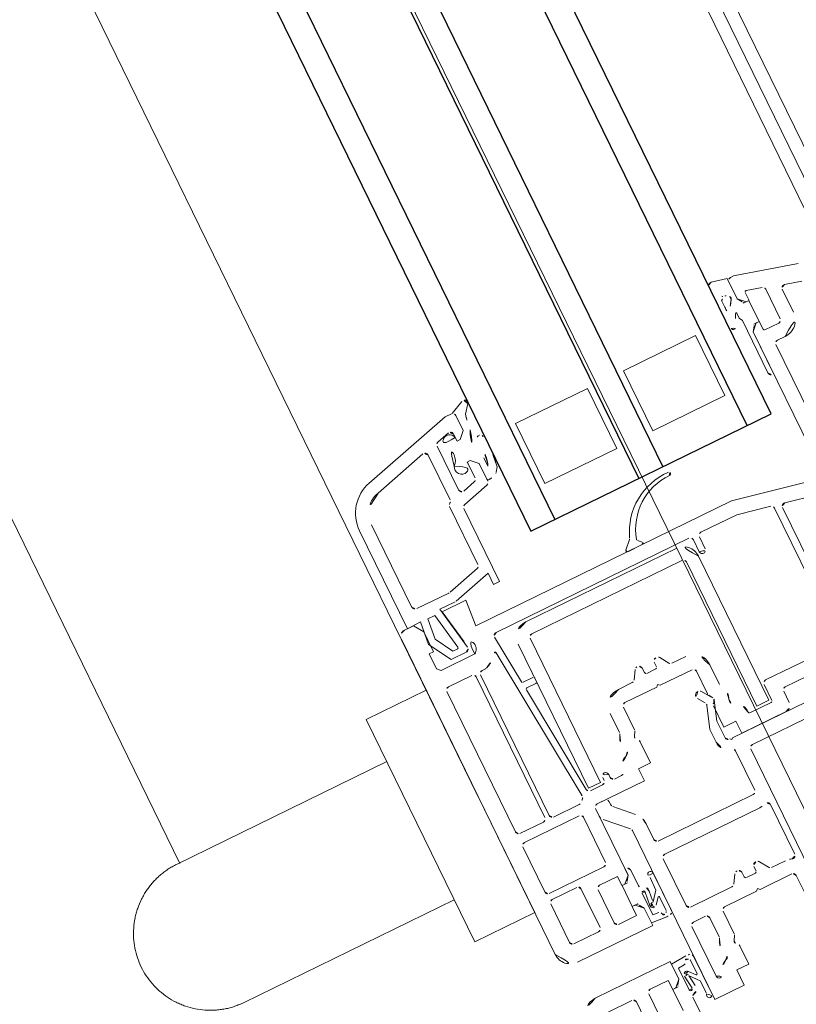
# Model space of a CAD drawing. Extents: x 6414462 to 20492237, y 5756825 to 17376351.
# Tile 94 of 127: x 6497763.075 to 6497763.191, y 5809740.423 to 5809740.57. Entities that reach past the tile are written whole.
import ezdxf

# ---------------------------------------------------------------- set-up
doc = ezdxf.new("R2010")
doc.units = 0
doc.linetypes.add('Linia siatki', pattern=[2.2224999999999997, 1.27, -0.3174999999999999, 0.3174999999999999, -0.3174999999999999])
for name, color, linetype, lineweight in [('A-DETL-GENF', 7, 'Continuous', 5), ('A-GENM', 7, 'Continuous', 5), ('A-GLAZ', 7, 'Continuous', 5), ('S-GRID', 7, 'Continuous', 5)]:
    doc.layers.add(name, color=color, linetype=linetype, lineweight=lineweight)

# ---------------------------------------------------------------- blocks, each defined once
blk = doc.blocks.new('Windows_S9000-Double-Vent-Window-with-Sashbars - O3 Windows_S9000-Double-Vent-Window-with-Sashbars 2-9225298-__-00_00 Przyziemie PB')
at = {"layer": 'A-DETL-GENF'}
for p, q in [((-2.079996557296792, 7.330000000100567), (-2.079996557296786, 11.70943169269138)), ((-8.244988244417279, 11.10529142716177), (-8.499999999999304, 10.15357459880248)), ((-7.98418827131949, 11.03541028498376), (-8.051837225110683, 10.7829409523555)), ((-8.003540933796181, 10.72000000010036), (-7.619911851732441, 10.72000000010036)), ((-8.221995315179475, 10.22517638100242), (-8.158286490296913, 10.46294095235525)), ((-8.109990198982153, 10.50000000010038), (-7.61991185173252, 10.50000000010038)), ((-7.569911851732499, 10.45000000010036), (-7.569911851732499, 10.22000000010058)), ((-7.349911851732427, 10.45000000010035), (-7.349911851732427, 10.32000000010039)), ((-8.069911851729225, 10.20000000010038), (-8.20267679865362, 10.20000000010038)), ((-8.069911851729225, 10.15000000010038), (-8.069911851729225, 10.20000000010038)), ((-8.069685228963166, 10.10982472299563), (-8.069685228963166, 10.1986844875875)), ((-8.069685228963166, 10.1986844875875), (-7.719685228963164, 10.1986844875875)), ((-7.589911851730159, 10.20000000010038), (-7.719911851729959, 10.20000000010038)), ((-7.71991185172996, 10.20000000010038), (-7.71991185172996, 10.14994583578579)), ((-7.719685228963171, 10.1986844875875), (-7.719685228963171, 10.10982472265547)), ((-7.299911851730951, 10.27000000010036), (-5.254675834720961, 10.27000000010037)), ((-8.56454105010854, 9.810934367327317), (-8.510971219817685, 10.05000020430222)), ((-8.510971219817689, 10.05000020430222), (-8.169911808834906, 10.05000020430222)), ((-8.499999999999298, 10.15357459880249), (-8.499999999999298, 10.10000000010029)), ((-8.449999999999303, 10.05000000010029), (-8.169911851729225, 10.05000000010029)), ((-8.169911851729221, 10.05000000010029), (-8.069911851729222, 10.15000000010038)), ((-8.169911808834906, 10.05000020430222), (-8.098122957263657, 10.10067468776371)), ((-7.71991185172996, 10.14994583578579), (-7.619966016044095, 10.05000000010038)), ((-7.619212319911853, 10.0498262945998), (-7.691247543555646, 10.10067468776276)), ((-7.619966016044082, 10.05000000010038), (-5.254163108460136, 10.05000000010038)), ((-6.914690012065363, 10.0498262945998), (-7.619212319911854, 10.0498262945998)), ((-7.894685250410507, 9.949973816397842), (-7.979431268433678, 9.949973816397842)), ((-7.842705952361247, 9.979984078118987), (-7.894685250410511, 9.94997381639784)), ((-6.974690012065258, 9.979984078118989), (-7.842705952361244, 9.979984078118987)), ((-5.205255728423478, 9.989604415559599), (-5.489999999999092, 8.649987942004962)), ((-8.140994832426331, 9.750001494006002), (-8.515750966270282, 9.750001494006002)), ((-8.248016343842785, 9.83000149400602), (-8.140994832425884, 9.83000149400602)), ((-5.116208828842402, 9.350395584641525), (-5.012056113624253, 9.84039558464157)), ((-3.853879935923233, 9.290000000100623), (-5.067301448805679, 9.29000000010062)), ((-7.949999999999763, 8.050000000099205), (-7.949999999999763, 9.250000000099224)), ((-7.949999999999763, 9.250000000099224), (-6.949999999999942, 9.250000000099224)), ((-6.94999999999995, 9.250000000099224), (-6.94999999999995, 8.050000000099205)), ((-5.160845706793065, 9.14039558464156), (-5.270033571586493, 8.626707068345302)), ((-2.910033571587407, 9.180000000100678), (-5.111938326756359, 9.180000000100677)), ((-2.640033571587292, 8.150000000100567), (-2.640033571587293, 9.208312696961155)), ((-2.860033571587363, 7.930000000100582), (-2.860033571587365, 9.130000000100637)), ((-5.489999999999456, 8.649987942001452), (-5.489999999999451, 4.389129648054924)), ((-5.270033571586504, 8.6267070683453), (-5.270033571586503, 8.030000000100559)), ((-2.299999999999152, 7.105000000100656), (-2.29999999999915, 8.670000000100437)), ((-6.94999999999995, 8.050000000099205), (-7.949999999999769, 8.050000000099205)), ((-5.220033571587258, 7.980000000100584), (-5.020033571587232, 7.980000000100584)), ((-2.399999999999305, 8.100000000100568), (-2.590033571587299, 8.100000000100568)), ((-2.299999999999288, 7.260000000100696), (-2.299999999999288, 8.000000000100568)), ((-5.269999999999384, 7.830000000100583), (-5.269999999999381, 4.618144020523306)), ((-5.020033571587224, 7.880000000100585), (-5.219999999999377, 7.880000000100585)), ((-2.567386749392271, 7.840000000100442), (-4.96738674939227, 7.84000000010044)), ((-2.539999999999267, 7.880000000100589), (-2.810033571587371, 7.880000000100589)), ((-2.567386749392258, 7.640000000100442), (-2.567386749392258, 7.840000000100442)), ((-2.519999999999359, 7.504791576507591), (-2.51999999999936, 7.860000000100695)), ((-5.217386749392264, 7.59000000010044), (-5.217386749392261, 5.090000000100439)), ((-5.017386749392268, 5.090000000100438), (-5.017386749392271, 7.590000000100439)), ((-4.967386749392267, 7.640000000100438), (-2.567386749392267, 7.64000000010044)), ((-7.949999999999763, 6.250000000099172), (-7.949999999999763, 7.450000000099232)), ((-7.949999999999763, 7.450000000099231), (-6.949999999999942, 7.450000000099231)), ((-6.94999999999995, 7.450000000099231), (-6.94999999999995, 6.250000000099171)), ((-3.429999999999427, 7.280000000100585), (-3.111755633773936, 7.280000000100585)), ((-2.499999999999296, 7.060000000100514), (-2.499999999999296, 7.260000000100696)), ((-2.499999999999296, 7.260000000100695), (-2.299999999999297, 7.260000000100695)), ((-0.02999999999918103, 7.280000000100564), (-2.029996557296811, 7.280000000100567)), ((-5.524142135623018, 7.175670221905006), (-5.577465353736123, 7.122347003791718)), ((-5.489999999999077, 6.918096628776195), (-5.489999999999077, 7.16152808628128)), ((-3.124414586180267, 6.991910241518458), (-2.968678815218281, 7.100957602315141)), ((-3.028397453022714, 7.066698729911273), (-2.964999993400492, 7.103301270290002)), ((-2.923721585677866, 7.107275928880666), (-2.628499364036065, 7.005622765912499)), ((-2.300749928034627, 7.064250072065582), (-2.279999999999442, 7.085000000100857)), ((-2.279999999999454, 7.085000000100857), (-2.299999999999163, 7.105000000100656)), ((-1.151378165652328, 7.180000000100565), (-0.326647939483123, 7.180000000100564)), ((-5.643416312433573, 7.023228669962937), (-5.524142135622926, 6.903954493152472)), ((-3.69999999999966, 6.781166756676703), (-3.69999999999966, 7.010000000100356)), ((-3.479999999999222, 6.480000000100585), (-3.479999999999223, 7.010000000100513)), ((-3.42999999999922, 7.060000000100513), (-3.053397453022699, 7.060000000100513)), ((-2.949935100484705, 6.967589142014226), (-3.055585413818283, 6.893611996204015)), ((-2.56145415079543, 6.855622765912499), (-2.9049778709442, 6.973907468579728)), ((-2.853397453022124, 7.060000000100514), (-2.499999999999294, 7.060000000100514)), ((-2.628499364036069, 7.005622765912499), (-2.349999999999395, 7.005622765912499)), ((-1.449999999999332, 7.060000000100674), (-2.104198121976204, 7.060000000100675)), ((-1.399999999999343, 5.430000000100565), (-1.399999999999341, 7.010000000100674)), ((-1.179999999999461, 5.430000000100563), (-1.179999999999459, 7.014999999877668)), ((-0.2999999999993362, 7.010000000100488), (-0.2999999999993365, 6.78116675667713)), ((-0.07999999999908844, 7.010000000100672), (-0.07999999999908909, 6.480000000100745)), ((0.3466025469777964, 7.060000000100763), (-0.02999999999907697, 7.060000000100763)), ((-2.349999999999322, 6.855622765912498), (-2.561454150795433, 6.855622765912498)), ((-3.856495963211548, 6.655661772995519), (-3.723504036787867, 6.738764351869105)), ((-0.3235040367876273, 6.738764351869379), (-0.4564959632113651, 6.655661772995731)), ((-3.754999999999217, 6.550000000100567), (-3.829999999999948, 6.550000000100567)), ((-3.72999999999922, 6.375000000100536), (-3.72999999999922, 6.525000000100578)), ((-0.4299999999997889, 6.550000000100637), (-0.3549999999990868, 6.550000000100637)), ((-0.3299999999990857, 6.525000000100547), (-0.3299999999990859, 6.375000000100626)), ((-3.829999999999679, 6.350000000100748), (-3.754999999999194, 6.350000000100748)), ((-3.509999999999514, 6.450000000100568), (-3.479999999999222, 6.480000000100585)), ((-3.479999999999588, 6.420000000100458), (-3.509999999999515, 6.450000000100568)), ((-3.479999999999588, 5.890000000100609), (-3.479999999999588, 6.420000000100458)), ((-0.3549999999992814, 6.350000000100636), (-0.4299999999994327, 6.350000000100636)), ((-0.07999999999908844, 6.480000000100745), (-0.1099999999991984, 6.450000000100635)), ((-0.1099999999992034, 6.450000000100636), (-0.07999999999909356, 6.420000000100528)), ((-0.07999999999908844, 6.420000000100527), (-0.07999999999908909, 5.8900000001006)), ((-6.94999999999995, 6.250000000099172), (-7.949999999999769, 6.250000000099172)), ((-3.723504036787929, 6.161235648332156), (-3.856495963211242, 6.244338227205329)), ((-0.4564959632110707, 6.244338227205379), (-0.3235040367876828, 6.16123564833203)), ((-3.699999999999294, 5.890000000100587), (-3.699999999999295, 6.118833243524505)), ((-0.2999999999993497, 6.11883324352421), (-0.2999999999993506, 5.430000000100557)), ((-3.053397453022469, 5.840000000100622), (-3.429999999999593, 5.840000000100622)), ((-2.964999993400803, 5.796698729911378), (-3.028397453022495, 5.833301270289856)), ((-2.499999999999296, 5.840000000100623), (-2.853397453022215, 5.840000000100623)), ((-2.499999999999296, 5.640000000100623), (-2.499999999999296, 5.840000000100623)), ((-0.02999999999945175, 5.840000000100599), (0.3466025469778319, 5.840000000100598)), ((0.3716025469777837, 5.833301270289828), (0.4350000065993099, 5.796698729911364)), ((0.5466025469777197, 5.840000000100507), (0.8500000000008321, 5.840000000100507)), ((0.8500000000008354, 5.840000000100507), (0.8500000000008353, 5.64000000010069)), ((-8.501305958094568, 5.464148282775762), (-8.599798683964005, 5.673226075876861)), ((-8.531497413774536, 5.740106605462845), (-8.404938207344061, 5.641242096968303)), ((-7.699090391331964, 5.600119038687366), (-7.558361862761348, 5.600119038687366)), ((-7.55836186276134, 5.600119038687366), (-7.591422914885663, 5.614253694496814)), ((-7.489994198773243, 5.719526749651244), (-7.423800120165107, 5.673975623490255)), ((-3.111755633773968, 5.620000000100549), (-3.429999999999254, 5.620000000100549)), ((-2.299999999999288, 5.640000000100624), (-2.499999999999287, 5.640000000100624)), ((-2.299999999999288, 4.85000000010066), (-2.299999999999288, 5.640000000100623)), ((-0.02999999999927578, 5.620000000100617), (0.2882443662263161, 5.620000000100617)), ((0.8500000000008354, 5.64000000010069), (1.100000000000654, 5.64000000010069)), ((1.100000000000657, 5.64000000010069), (1.100000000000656, 5.150000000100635)), ((-8.499878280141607, 5.348255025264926), (-8.499878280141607, 5.45157203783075)), ((-8.198981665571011, 5.499827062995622), (-8.453400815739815, 5.499827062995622)), ((-8.449908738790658, 5.499827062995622), (-8.198981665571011, 5.499827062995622)), ((-8.098981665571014, 5.399827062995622), (-8.198981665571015, 5.499827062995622)), ((-8.198981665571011, 5.499827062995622), (-8.09898166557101, 5.399827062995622)), ((-7.648809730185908, 5.500000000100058), (-7.748981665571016, 5.399827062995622)), ((-7.748981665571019, 5.399827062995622), (-7.648980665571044, 5.499828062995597)), ((-7.389363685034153, 5.499828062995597), (-7.648980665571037, 5.499828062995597)), ((-7.648980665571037, 5.499828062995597), (-7.35801868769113, 5.499828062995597)), ((-7.30972239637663, 5.462769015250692), (-7.195607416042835, 5.036886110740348)), ((-0.07999999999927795, 5.370000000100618), (-0.0799999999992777, 5.570000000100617)), ((-8.110401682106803, 3.894535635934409), (-8.499878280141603, 5.348082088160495)), ((-8.098981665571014, 5.349827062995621), (-8.214731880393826, 5.349827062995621)), ((-8.158432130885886, 5.349827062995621), (-8.09898166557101, 5.349827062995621)), ((-8.098981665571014, 5.349827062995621), (-8.098981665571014, 5.399827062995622)), ((-8.098981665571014, 5.399827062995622), (-8.098981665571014, 5.349827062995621)), ((-7.748981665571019, 5.399827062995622), (-7.748981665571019, 5.349827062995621)), ((-7.748981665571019, 5.349827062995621), (-7.748981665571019, 5.399827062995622)), ((-7.748981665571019, 5.349827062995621), (-7.723784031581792, 5.349827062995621)), ((-7.483470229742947, 5.349827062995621), (-7.748981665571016, 5.349827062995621)), ((-7.381584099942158, 5.112768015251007), (-7.435173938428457, 5.312768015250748)), ((-2.519999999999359, 5.250000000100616), (-2.519999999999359, 5.365741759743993)), ((-1.709289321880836, 5.380000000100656), (-1.449999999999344, 5.380000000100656)), ((-0.3499999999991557, 5.380000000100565), (-1.129999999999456, 5.380000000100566)), ((0.7982795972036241, 5.320000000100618), (-0.02999999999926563, 5.320000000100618)), ((-8.263028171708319, 5.286886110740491), (-8.209438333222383, 5.08688611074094)), ((-2.619999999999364, 5.20000000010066), (-2.569999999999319, 5.20000000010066)), ((-2.160624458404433, 5.044644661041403), (-1.907279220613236, 5.297989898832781)), ((-8.161142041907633, 5.049827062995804), (-7.429880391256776, 5.049827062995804)), ((-2.567386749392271, 5.040000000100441), (-4.96738674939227, 5.040000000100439)), ((-2.570000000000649, 5.100000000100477), (-2.619999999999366, 5.100000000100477)), ((-2.567386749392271, 4.840000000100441), (-2.567386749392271, 5.040000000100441)), ((-2.520000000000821, 4.849988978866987), (-2.520000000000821, 5.050000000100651)), ((-2.24999999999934, 5.030000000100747), (-2.195979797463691, 5.030000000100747)), ((-1.74464466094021, 5.135355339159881), (-2.050710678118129, 4.829289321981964)), ((1.100000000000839, 5.150000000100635), (-1.7092893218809, 5.150000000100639)), ((-1.003977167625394, 5.149877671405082), (-0.3795088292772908, 5.149877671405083)), ((-0.7564282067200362, 5.075292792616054), (-0.9633015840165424, 5.0798776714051)), ((-0.6183910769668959, 4.961186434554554), (-0.7564282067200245, 5.075292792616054)), ((-0.6474792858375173, 5.062216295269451), (-0.5513152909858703, 4.981548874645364)), ((-0.4125907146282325, 5.0798776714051), (-0.6410525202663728, 5.0798776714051)), ((-0.326138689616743, 5.045952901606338), (-0.3453292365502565, 4.799834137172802)), ((0.3261386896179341, 5.045952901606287), (0.3453292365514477, 4.79983413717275)), ((1.003977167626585, 5.149877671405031), (0.379508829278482, 5.149877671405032)), ((0.4125907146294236, 5.07987767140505), (0.641052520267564, 5.07987767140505)), ((0.6474792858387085, 5.0622162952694), (0.5513152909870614, 4.981548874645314)), ((0.618391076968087, 4.961186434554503), (0.7564282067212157, 5.075292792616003)), ((0.7564282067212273, 5.075292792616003), (0.9633015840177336, 5.07987767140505)), ((-8.099513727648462, 4.869827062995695), (-7.351326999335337, 4.869827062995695)), ((-7.147311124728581, 4.999827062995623), (-5.92996642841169, 4.999827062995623)), ((-5.929966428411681, 4.899827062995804), (-6.117652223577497, 4.899827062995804)), ((-6.117652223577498, 4.899827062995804), (-5.953407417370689, 4.2868571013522)), ((-5.929966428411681, 4.999827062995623), (-5.929966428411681, 4.899827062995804)), ((-2.299999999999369, 4.850000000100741), (-2.299999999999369, 4.980000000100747)), ((-1.185468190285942, 4.869842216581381), (-0.9254729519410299, 4.869842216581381)), ((-0.8031871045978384, 4.869842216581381), (-0.4418614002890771, 4.869842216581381)), ((-0.5895850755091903, 4.893619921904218), (-0.8001191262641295, 4.919653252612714)), ((-0.7848855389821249, 4.978226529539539), (-0.6374351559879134, 4.959993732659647)), ((-0.4418614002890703, 4.869842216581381), (-0.4342918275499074, 4.966921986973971)), ((0.4418614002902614, 4.869842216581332), (0.4342918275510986, 4.966921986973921)), ((0.8031871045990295, 4.869842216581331), (0.4418614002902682, 4.869842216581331)), ((0.5895850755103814, 4.893619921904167), (0.8001191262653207, 4.919653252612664)), ((0.7848855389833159, 4.978226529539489), (0.6374351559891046, 4.959993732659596)), ((1.185468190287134, 4.86984221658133), (0.925472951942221, 4.86984221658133)), ((-7.917216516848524, 3.946299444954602), (-8.14781001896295, 4.806886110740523)), ((-7.264724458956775, 4.819827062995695), (-6.300226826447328, 4.819827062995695)), ((-6.2519305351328, 4.782768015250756), (-6.11340741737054, 4.265792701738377)), ((-4.967386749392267, 4.840000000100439), (-2.567386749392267, 4.840000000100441)), ((-4.419999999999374, 4.656270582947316), (-4.419999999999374, 4.817943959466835)), ((-4.399999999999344, 4.83794395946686), (-4.339999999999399, 4.83794395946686)), ((-4.31999999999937, 4.817943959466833), (-4.31999999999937, 4.668518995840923)), ((-4.298256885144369, 4.648595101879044), (-2.565642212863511, 4.800179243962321)), ((-2.121421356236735, 4.800000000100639), (-2.249999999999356, 4.800000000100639)), ((-1.139999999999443, 4.800000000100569), (-2.249999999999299, 4.800000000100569)), ((-1.140945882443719, 4.800000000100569), (-1.245468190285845, 4.800000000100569)), ((-1.068910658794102, 4.749151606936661), (-1.140945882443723, 4.80000000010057)), ((-1.039999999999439, 4.70000000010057), (-1.139999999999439, 4.80000000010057)), ((-1.040472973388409, 4.651141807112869), (-1.040472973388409, 4.740001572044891)), ((-0.6904729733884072, 4.740001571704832), (-0.6904729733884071, 4.65114180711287)), ((-0.5899999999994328, 4.80000000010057), (-0.6899999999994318, 4.700000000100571)), ((-0.5902059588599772, 4.799834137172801), (-0.6620430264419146, 4.749146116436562)), ((-0.345329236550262, 4.799834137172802), (-0.5902059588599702, 4.799834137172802)), ((-0.2999999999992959, 4.800000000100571), (-0.589999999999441, 4.800000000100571)), ((-0.2999999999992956, 3.550000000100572), (-0.2999999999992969, 4.800000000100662)), ((0.3000000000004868, 3.550000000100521), (0.3000000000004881, 4.800000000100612)), ((0.300000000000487, 4.80000000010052), (0.5900000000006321, 4.80000000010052)), ((0.3453292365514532, 4.79983413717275), (0.5902059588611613, 4.79983413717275)), ((0.5900000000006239, 4.800000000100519), (0.690000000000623, 4.700000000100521)), ((0.5902059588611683, 4.799834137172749), (0.6620430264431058, 4.749146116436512)), ((0.6904729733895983, 4.740001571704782), (0.6904729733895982, 4.651141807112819)), ((-5.215642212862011, 4.568334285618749), (-4.438256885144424, 4.636346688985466)), ((-2.508097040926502, 4.704831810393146), (-4.994283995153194, 4.487318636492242)), ((-2.409999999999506, 4.180000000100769), (-2.409999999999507, 4.608546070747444)), ((-1.459999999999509, 4.580000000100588), (-2.209999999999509, 4.580000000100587)), ((-1.189999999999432, 4.350000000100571), (-1.189999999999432, 4.65000000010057)), ((-1.189999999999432, 4.65000000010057), (-1.039999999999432, 4.65000000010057)), ((-0.6904729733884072, 4.65114180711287), (-1.040472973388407, 4.65114180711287)), ((-1.039999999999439, 4.65000000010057), (-1.039999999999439, 4.70000000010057)), ((-0.6899999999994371, 4.700000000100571), (-0.6899999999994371, 4.650000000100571)), ((-0.6899999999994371, 4.650000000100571), (-0.5399999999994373, 4.650000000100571)), ((-0.539999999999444, 4.650000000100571), (-0.5399999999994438, 4.350000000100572)), ((0.6900000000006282, 4.65000000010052), (0.5400000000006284, 4.65000000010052)), ((0.5400000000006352, 4.65000000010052), (0.5400000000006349, 4.35000000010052)), ((0.6900000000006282, 4.700000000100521), (0.6900000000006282, 4.65000000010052)), ((0.6904729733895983, 4.651141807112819), (1.040472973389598, 4.651141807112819)), ((-5.489999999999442, 4.389129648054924), (-5.899999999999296, 4.425000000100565)), ((-5.899999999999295, 4.425000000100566), (-5.899999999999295, 4.030000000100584)), ((-2.259999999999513, 4.530000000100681), (-2.259999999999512, 3.620000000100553)), ((-1.409999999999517, 3.620000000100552), (-1.409999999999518, 4.530000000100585)), ((-0.5899999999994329, 4.300000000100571), (-1.139999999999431, 4.30000000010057)), ((0.590000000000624, 4.30000000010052), (1.140000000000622, 4.300000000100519)), ((-6.109999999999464, 4.23991079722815), (-6.109999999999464, 3.709827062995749)), ((-5.949999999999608, 4.260975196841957), (-5.949999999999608, 4.016010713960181)), ((-5.949999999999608, 4.01601071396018), (-5.25868240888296, 4.137908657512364)), ((-5.899999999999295, 4.030000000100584), (-5.354939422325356, 4.126108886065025)), ((-5.120000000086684, 4.189371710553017), (-5.120000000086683, 3.630033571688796)), ((-4.850033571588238, 4.239393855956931), (-4.850033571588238, 4.180000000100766)), ((-4.8000335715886, 4.130000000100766), (-2.459999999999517, 4.130000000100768)), ((-5.323472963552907, 4.007266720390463), (-5.89999999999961, 3.905609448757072)), ((-5.299999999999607, 3.9154976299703), (-5.299999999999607, 3.987570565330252)), ((-5.199999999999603, 4.088668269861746), (-5.199999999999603, 3.834617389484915)), ((-4.850033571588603, 4.010000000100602), (-4.850033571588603, 3.620000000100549)), ((-2.459999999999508, 4.060000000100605), (-4.800033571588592, 4.060000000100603)), ((-2.409999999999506, 3.620000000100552), (-2.409999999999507, 4.010000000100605)), ((-1.309999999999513, 3.620000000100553), (-1.309999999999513, 4.030000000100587)), ((-1.259999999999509, 4.080000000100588), (-0.6199999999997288, 4.080000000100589)), ((-0.569999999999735, 4.03000000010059), (-0.5699999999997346, 3.620000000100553)), ((0.5700000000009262, 4.030000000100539), (0.5700000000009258, 3.620000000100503)), ((1.2600000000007, 4.080000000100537), (0.6200000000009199, 4.080000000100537)), ((-5.899999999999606, 3.905609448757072), (-5.899999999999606, 3.789680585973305)), ((-5.576765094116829, 3.7557072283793), (-5.299999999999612, 3.9154976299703)), ((-5.199999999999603, 3.834617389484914), (-5.550460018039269, 3.632279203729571)), ((-5.899999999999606, 3.789680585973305), (-5.576765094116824, 3.7557072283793)), ((-6.169999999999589, 3.649827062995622), (-7.530846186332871, 3.649827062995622)), ((-5.550460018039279, 3.632279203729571), (-5.907682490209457, 3.669824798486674)), ((-5.907682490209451, 3.669824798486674), (-5.899999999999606, 3.449827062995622)), ((-5.749999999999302, 3.650000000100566), (-5.8999999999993, 3.550000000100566)), ((-5.899999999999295, 3.550000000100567), (-5.899999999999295, 3.400000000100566)), ((-5.419999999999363, 3.650000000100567), (-5.749999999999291, 3.650000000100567)), ((-5.419999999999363, 3.580000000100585), (-5.419999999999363, 3.650000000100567)), ((-5.170033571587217, 3.580000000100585), (-5.419999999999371, 3.580000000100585)), ((-5.120000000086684, 3.630033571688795), (-5.170033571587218, 3.580000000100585)), ((-4.800033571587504, 3.570000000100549), (-2.459999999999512, 3.570000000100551)), ((-2.209999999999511, 3.570000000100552), (-1.459999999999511, 3.570000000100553)), ((-0.6199999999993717, 3.570000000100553), (-1.259999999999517, 3.570000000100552)), ((-5.899999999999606, 3.449827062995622), (-7.530846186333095, 3.449827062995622)), ((-5.799999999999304, 3.300000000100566), (-0.5499999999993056, 3.300000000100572))]:
    blk.add_line(p, q, dxfattribs=at)
at = {"layer": 'A-DETL-GENF', "color": 176, "lineweight": 25, "true_color": 0x00007f}
for p, q in [((-6.399999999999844, 9.750000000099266), (-57.89999999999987, 9.750000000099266)), ((-6.399999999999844, 5.750000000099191), (-6.399999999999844, 9.750000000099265)), ((-57.89999999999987, 9.350000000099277), (-6.399999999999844, 9.350000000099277)), ((-57.89999999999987, 7.950000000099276), (-6.399999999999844, 7.950000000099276)), ((-57.89999999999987, 7.550000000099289), (-6.399999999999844, 7.550000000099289)), ((-57.89999999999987, 6.150000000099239), (-6.399999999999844, 6.150000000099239)), ((-57.89999999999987, 5.750000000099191), (-6.399999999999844, 5.750000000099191))]:
    blk.add_line(p, q, dxfattribs=at)
at = {"layer": 'A-DETL-GENF'}
for centre, radius, start, end in [((-8.003540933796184, 10.7700000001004), 0.05000000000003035, 165.000000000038, 269.9999999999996), ((-7.619911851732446, 10.45000000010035), 0.2700000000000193, 359.9999999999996, 90.00000000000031), ((-8.109990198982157, 10.45000000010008), 0.05000000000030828, 90, 165.0000000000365), ((-7.619911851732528, 10.45000000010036), 0.05000000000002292, 0, 90), ((-7.29991185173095, 10.32000000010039), 0.0500000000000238, 180, 269.9999999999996), ((-8.20267679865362, 10.22000000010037), 0.02000000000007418, 165.0000000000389, 269.9999999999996), ((-7.589911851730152, 10.22000000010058), 0.02000000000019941, 269.9999999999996, 0), ((-8.449999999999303, 10.10000000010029), 0.05000000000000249, 180, 269.8362494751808), ((-8.069288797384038, 10.05982629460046), 0.04999999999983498, 90.45428188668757, 125.2175929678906), ((-7.72008170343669, 10.05982629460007), 0.05000000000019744, 54.78240703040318, 89.54566895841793), ((-6.974690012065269, 10.03998407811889), 0.05999999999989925, 269.9999999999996, 4.579998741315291e-11), ((-8.323404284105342, 9.891854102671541), 0.03500000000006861, 301.0940836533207, 17.67471462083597), ((-8.515955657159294, 10.07540749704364), 0.2799999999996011, 322.8489757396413, 333.974393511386), ((-8.228404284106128, 9.935000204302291), 0.03999999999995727, 53.85225192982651, 153.9743935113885), ((-7.527490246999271, 10.92252528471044), 1.170989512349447, 234.6607792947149, 247.8748089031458), ((-7.979431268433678, 9.939973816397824), 0.01000000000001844, 90, 239.4092155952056), ((-7.096113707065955, 11.75089779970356), 2.024836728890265, 243.9755482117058, 249.5002192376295), ((-8.515750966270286, 9.800001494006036), 0.05000000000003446, 167.3698082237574, 269.9999999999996), ((-8.298137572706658, 9.80735502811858), 0.05500000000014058, 24.315061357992, 97.51281809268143), ((-8.140994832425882, 11.75000149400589), 1.919999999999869, 269.9999999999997, 275.1538074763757), ((-8.14099483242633, 11.75000149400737), 2.000000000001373, 269.9999999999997, 279.4614043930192), ((-7.818803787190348, 9.816664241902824), 0.03999999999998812, 279.4614043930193, 70.14662761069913), ((-5.067301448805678, 9.340000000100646), 0.05000000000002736, 168.0000000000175, 269.9999999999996), ((-5.111938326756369, 9.130000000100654), 0.05000000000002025, 90, 167.9999999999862), ((-2.590033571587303, 8.150000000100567), 0.04999999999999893, 180, 269.9999999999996), ((-5.320466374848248, 7.943661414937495), 0.9707416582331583, 177.4590844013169, 249.4500122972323), ((-6.265459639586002, 7.983494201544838), 0.02500000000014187, 352.6392232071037, 172.6392232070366), ((-5.342575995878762, 7.978527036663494), 0.8980913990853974, 179.8874457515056, 253.5244932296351), ((-5.220033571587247, 8.030000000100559), 0.04999999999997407, 180, 269.9999999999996), ((-5.020033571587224, 7.930000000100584), 0.04999999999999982, 269.9999999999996, 90), ((-2.399999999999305, 8.000000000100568), 0.09999999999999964, 0, 90), ((-5.219999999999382, 7.830000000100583), 0.05000000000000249, 90, 180), ((-4.967386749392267, 7.59000000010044), 0.2499999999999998, 90.0000000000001, 180.0000000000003), ((-2.810033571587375, 7.930000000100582), 0.04999999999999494, 180, 269.9999999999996), ((-2.539999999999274, 7.860000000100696), 0.0199999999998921, 0, 90), ((-4.967386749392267, 7.59000000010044), 0.05000000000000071, 90, 180), ((-2.549999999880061, 7.265000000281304), 0.220000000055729, 87.61198456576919, 161.5112271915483), ((-2.53999999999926, 7.504791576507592), 0.01999999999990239, 267.6119845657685, 0), ((-3.429999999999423, 7.010000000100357), 0.2700000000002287, 90.0000000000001, 179.9999999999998), ((-3.111755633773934, 7.330000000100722), 0.0500000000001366, 269.9999999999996, 302.4617449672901), ((-2.939999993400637, 7.060000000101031), 0.2699999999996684, 65.25695799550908, 122.4617449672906), ((-2.806064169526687, 7.350622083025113), 0.05000000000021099, 245.2569579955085, 341.5112271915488), ((-2.029996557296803, 7.330000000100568), 0.05000000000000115, 180, 269.9999999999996), ((-5.591607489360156, 7.1364891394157), 0.02000000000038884, 253.524493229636, 315.0000000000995), ((-5.50999999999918, 7.16152808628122), 0.02000000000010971, 0, 135.0000000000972), ((-2.939999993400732, 7.06000000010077), 0.04999999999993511, 70.99999999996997, 125.0000000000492), ((-2.939999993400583, 7.060000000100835), 0.04999999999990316, 29.9999999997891, 119.9999999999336), ((-2.853397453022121, 7.11000000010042), 0.04999999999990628, 209.999999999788, 269.9999999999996), ((-1.151378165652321, 7.130000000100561), 0.05000000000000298, 90, 201.0618176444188), ((-1.44999999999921, 7.014999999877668), 0.2699999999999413, 359.9999999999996, 21.06181764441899), ((-0.3266479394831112, 7.130000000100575), 0.04999999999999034, 337.9756871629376, 89.99999999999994), ((-0.029999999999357, 7.010000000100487), 0.2699999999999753, 157.9756871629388, 180), ((-5.678771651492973, 6.987873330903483), 0.05000000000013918, 45.00000000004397, 69.45001229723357), ((-3.42999999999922, 7.010000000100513), 0.04999999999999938, 90, 180), ((-3.089999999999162, 6.942761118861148), 0.05999999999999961, 125.00000000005, 179.9999999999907), ((-3.089999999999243, 6.942761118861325), 0.05999999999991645, 180.0000000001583, 304.999999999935), ((-3.053397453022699, 7.110000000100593), 0.05000000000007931, 269.9999999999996, 299.9999999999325), ((-2.921256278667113, 6.926631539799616), 0.05000000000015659, 70.99999999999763, 124.999999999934), ((-2.349999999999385, 7.055622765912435), 0.04999999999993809, 269.9999999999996, 9.935889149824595), ((-2.349999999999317, 7.055622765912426), 0.1999999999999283, 269.9999999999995, 349.4851090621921), ((-2.104198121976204, 7.01000000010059), 0.05000000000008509, 90, 169.4851090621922), ((-1.449999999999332, 7.010000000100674), 0.0499999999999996, 0, 90), ((-0.02999999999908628, 7.010000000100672), 0.05000000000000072, 89.99999999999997, 180), ((-5.509999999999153, 6.918096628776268), 0.02000000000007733, 225.000000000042, 2.544443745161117e-12), ((-3.749999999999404, 6.781166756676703), 0.04999999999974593, 302.0000000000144, 0), ((-0.3499999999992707, 6.78116675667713), 0.04999999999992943, 302.0000000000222, 0), ((-3.829999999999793, 6.613259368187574), 0.05000000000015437, 122.0000000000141, 179.999999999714), ((-0.4299999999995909, 6.613259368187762), 0.05000000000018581, 122.0000000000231, 187.6194970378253), ((-3.829999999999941, 6.600000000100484), 0.05000000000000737, 180.0000000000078, 269.9999999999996), ((-3.754999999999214, 6.525000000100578), 0.02499999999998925, 0, 90), ((-0.4299999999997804, 6.600000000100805), 0.05000000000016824, 172.3805029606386, 269.9999999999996), ((-0.3549999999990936, 6.525000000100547), 0.02499999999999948, 359.9999999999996, 89.99999999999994), ((-3.829999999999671, 6.300000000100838), 0.04999999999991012, 90, 180.0000000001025), ((-3.754999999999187, 6.375000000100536), 0.02499999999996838, 269.9999999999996, 0), ((-0.429999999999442, 6.300000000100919), 0.04999999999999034, 89.99999999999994, 187.61949703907), ((-0.3549999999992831, 6.375000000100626), 0.02499999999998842, 269.9999999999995, 0), ((-3.82999999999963, 6.286740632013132), 0.04999999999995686, 180.0000000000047, 238.0000000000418), ((-0.429999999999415, 6.286740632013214), 0.05000000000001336, 172.380502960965, 238.0000000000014), ((-3.749999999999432, 6.118833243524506), 0.04999999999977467, 0, 58.00000000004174), ((-0.3499999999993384, 6.11883324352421), 0.04999999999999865, 0, 58.0000000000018), ((-8.557047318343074, 5.697882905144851), 0.04935218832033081, 58.8215264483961, 209.9741776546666), ((-7.78123334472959, 4.202790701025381), 1.544444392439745, 79.13053380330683, 97.7076794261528), ((-3.429999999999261, 5.890000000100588), 0.2700000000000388, 180.0000000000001, 269.9999999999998), ((-3.429999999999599, 5.890000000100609), 0.04999999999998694, 180, 269.9999999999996), ((-3.053397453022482, 5.790000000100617), 0.05000000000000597, 60.00000000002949, 90), ((-2.939999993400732, 5.840000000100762), 0.05000000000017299, 240.0000000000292, 329.9999999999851), ((-2.853397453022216, 5.790000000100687), 0.04999999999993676, 90, 149.9999999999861), ((-0.02999999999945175, 5.8900000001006), 0.05000000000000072, 179.9999999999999, 269.9999999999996), ((0.3466025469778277, 5.79000000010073), 0.04999999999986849, 59.99999999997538, 89.99999999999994), ((0.460000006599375, 5.840000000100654), 0.05000000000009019, 239.9999999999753, 329.9999999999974), ((0.5466025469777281, 5.790000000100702), 0.04999999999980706, 89.99999999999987, 149.9999999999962), ((-7.995278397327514, 7.258240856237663), 1.668084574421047, 255.7834764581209, 264.1888079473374), ((-7.932891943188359, 6.020972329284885), 0.4814360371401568, 241.2885784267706, 299.053997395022), ((-7.971264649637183, 5.681004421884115), 0.06000000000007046, 163.4653444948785, 186.944647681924), ((-7.9811912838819, 5.679795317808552), 0.05000000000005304, 186.9446476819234, 267.7223996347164), ((-7.980851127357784, 5.683850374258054), 0.04999999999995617, 98.65192251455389, 163.465344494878), ((-7.820677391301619, 4.78285390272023), 0.8624286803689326, 74.58406305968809, 100.8607362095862), ((-7.452144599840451, 5.632785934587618), 0.04999999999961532, 29.70396995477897, 55.46638879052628), ((-7.65063649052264, 5.513946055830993), 0.281339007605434, 1.289675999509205, 30.69530664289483), ((-3.111755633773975, 5.570000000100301), 0.05000000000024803, 57.53825503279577, 90), ((-2.939999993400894, 5.840000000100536), 0.2699999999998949, 237.5382550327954, 294.7430420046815), ((-2.806064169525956, 5.549377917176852), 0.05000000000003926, 18.48877285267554, 114.7430420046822), ((-0.02999999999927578, 5.570000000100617), 0.05000000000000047, 89.99999999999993, 180), ((0.2882443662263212, 5.570000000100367), 0.0500000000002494, 57.53825503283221, 89.99999999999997), ((0.4600000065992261, 5.84000000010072), 0.2699999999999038, 237.5382550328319, 294.7430420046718), ((0.5939358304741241, 5.549377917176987), 0.05000000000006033, 18.48877282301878, 114.7430420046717), ((-8.453400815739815, 5.449827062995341), 0.05000000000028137, 90, 163.3559896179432), ((-8.449908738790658, 5.449827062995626), 0.04999999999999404, 90, 178.0000000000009), ((-7.389363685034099, 5.519828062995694), 0.0200000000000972, 269.9999999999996, 1.289675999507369), ((-7.358018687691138, 5.449828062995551), 0.05000000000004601, 15.00000000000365, 90), ((-2.549999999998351, 5.635000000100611), 0.2200000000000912, 198.4887728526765, 265.7519773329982), ((0.8500000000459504, 5.634999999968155), 0.2199999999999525, 198.4887728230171, 258.9563343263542), ((-8.214731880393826, 5.299827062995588), 0.05000000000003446, 90, 194.9999999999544), ((-8.137968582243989, 5.248844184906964), 0.1030354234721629, 101.4555076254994, 295.169087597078), ((-7.720745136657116, 5.240495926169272), 0.1093733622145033, 238.0207598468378, 91.59214510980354), ((-7.48347022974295, 5.299827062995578), 0.05000000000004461, 15.00000000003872, 90), ((-2.569999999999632, 5.365741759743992), 0.04999999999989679, 0, 85.75197733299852), ((-1.709289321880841, 5.100000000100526), 0.2800000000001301, 89.99999999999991, 135.0000000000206), ((-1.449999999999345, 5.430000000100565), 0.04999999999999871, 269.9999999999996, 0), ((-1.129999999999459, 5.430000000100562), 0.04999999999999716, 180, 269.9999999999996), ((-0.3499999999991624, 5.430000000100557), 0.04999999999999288, 269.9999999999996, 0), ((-0.02999999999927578, 5.370000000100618), 0.05000000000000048, 180, 269.9999999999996), ((0.7982795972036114, 5.370000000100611), 0.04999999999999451, 269.9999999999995, 78.95633432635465), ((-7.940088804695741, 5.004173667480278), 0.21601318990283, 41.64633088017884, 135.4955457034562), ((-2.619999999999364, 5.15000000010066), 0.04999999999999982, 90, 269.9999999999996), ((-2.569999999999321, 5.250000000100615), 0.04999999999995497, 269.9999999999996, 0), ((-8.161142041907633, 5.099827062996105), 0.05000000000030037, 194.9999999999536, 269.9999999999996), ((-7.429880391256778, 5.099827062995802), 0.05000000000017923, 269.9999999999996, 15.00000000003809), ((-7.147311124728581, 5.049827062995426), 0.04999999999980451, 195.0000000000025, 269.9999999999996), ((-4.967386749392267, 5.090000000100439), 0.2500000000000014, 180.0000000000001, 269.9999999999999), ((-4.967386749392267, 5.090000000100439), 0.04999999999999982, 180, 269.9999999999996), ((-2.570000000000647, 5.050000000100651), 0.04999999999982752, 0, 90), ((-2.24999999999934, 4.980000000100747), 0.04999999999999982, 90, 180), ((-2.195979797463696, 5.080000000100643), 0.04999999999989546, 269.9999999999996, 315.0000000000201), ((-1.709289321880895, 5.100000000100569), 0.04999999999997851, 90, 134.9999999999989), ((-1.003977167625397, 5.107357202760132), 0.04252046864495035, 90.00000000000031, 310.5865730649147), ((-0.6410525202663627, 5.069877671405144), 0.00999999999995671, 90, 230.0083055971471), ((-0.4125907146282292, 5.059877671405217), 0.01999999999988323, 22.58742159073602, 90), ((-0.394495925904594, 5.030783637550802), 0.02697117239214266, 270.0710560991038, 63.17426684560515), ((-0.371042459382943, 5.077161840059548), 0.02500000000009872, 202.587421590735, 243.1742668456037), ((-0.3795088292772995, 5.09987767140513), 0.04999999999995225, 12.50964854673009, 90), ((-0.5454729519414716, 5.06305498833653), 0.2200000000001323, 355.541513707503, 12.50964854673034), ((0.5454729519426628, 5.063054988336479), 0.2200000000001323, 167.4903514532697, 184.4584862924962), ((0.3795088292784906, 5.09987767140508), 0.0499999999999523, 90, 167.4903514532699), ((0.3944959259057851, 5.030783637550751), 0.02697117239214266, 116.8257331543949, 269.9289439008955), ((0.3710424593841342, 5.077161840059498), 0.02500000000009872, 296.8257331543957, 337.4125784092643), ((0.4125907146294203, 5.059877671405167), 0.0199999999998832, 89.99999999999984, 157.4125784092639), ((0.6410525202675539, 5.069877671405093), 0.00999999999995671, 309.9916944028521, 90), ((1.003977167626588, 5.107357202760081), 0.04252046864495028, 229.4134269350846, 89.99999999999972), ((-8.09951372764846, 4.819827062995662), 0.05000000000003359, 90, 195.0000000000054), ((-7.351326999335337, 4.819827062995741), 0.04999999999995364, 30.00000000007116, 90), ((-1.185468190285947, 4.80984221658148), 0.05999999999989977, 90, 180.0000000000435), ((-0.9254729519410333, 4.899842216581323), 0.02999999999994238, 269.9999999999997, 350.7663888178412), ((-0.7971574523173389, 4.878982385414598), 0.09999999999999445, 82.95094238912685, 170.7663888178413), ((-0.8031871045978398, 4.894842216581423), 0.02500000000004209, 82.95094238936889, 269.9999999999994), ((-0.641116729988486, 4.930220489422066), 0.0300000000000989, 358.1549207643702, 82.95094238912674), ((-0.597914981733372, 4.983111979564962), 0.03000000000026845, 226.9578259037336, 283.3612069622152), ((-0.5962271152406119, 4.937644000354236), 0.02000000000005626, 240.5913468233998, 40.924780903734), ((-0.5834491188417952, 4.943241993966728), 0.05000000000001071, 262.9509423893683, 50.00830559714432), ((-0.3944128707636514, 4.963812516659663), 0.03999999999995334, 90.07105609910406, 175.5415137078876), ((0.3944128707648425, 4.963812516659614), 0.03999999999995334, 4.45848629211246, 89.92894390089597), ((0.5834491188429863, 4.943241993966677), 0.05000000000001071, 129.9916944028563, 277.049057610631), ((0.596227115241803, 4.937644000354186), 0.02000000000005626, 139.0752190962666, 299.4086531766), ((0.5979149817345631, 4.983111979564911), 0.03000000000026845, 256.638793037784, 313.0421740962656), ((0.6411167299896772, 4.930220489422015), 0.0300000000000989, 97.04905761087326, 181.8450792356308), ((0.7971574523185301, 4.878982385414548), 0.09999999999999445, 9.233611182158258, 97.04905761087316), ((0.803187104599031, 4.894842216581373), 0.02500000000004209, 269.9999999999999, 97.04905761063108), ((0.9254729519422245, 4.899842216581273), 0.02999999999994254, 189.2336111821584, 269.9999999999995), ((-7.264724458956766, 4.869827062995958), 0.0500000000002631, 210.0000000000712, 269.9999999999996), ((-6.300226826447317, 4.769827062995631), 0.05000000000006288, 14.99999999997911, 90), ((-4.399999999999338, 4.817943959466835), 0.02000000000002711, 90, 180), ((-4.339999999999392, 4.817943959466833), 0.02000000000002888, 0, 90), ((-2.570000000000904, 4.849988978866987), 0.05000000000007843, 275.0000000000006, 0), ((-2.249999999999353, 4.850000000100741), 0.05000000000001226, 180, 269.9999999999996), ((-2.249999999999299, 4.850000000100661), 0.05000000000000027, 180, 269.9999999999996), ((-2.121421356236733, 4.900000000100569), 0.09999999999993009, 269.9999999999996, 314.9999999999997), ((-1.040076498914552, 4.790000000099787), 0.04999999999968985, 234.7824070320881, 269.5456689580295), ((-0.6908694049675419, 4.790000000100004), 0.04999999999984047, 270.4542818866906, 305.2066799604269), ((0.6908694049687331, 4.790000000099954), 0.04999999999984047, 234.7933200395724, 269.5457181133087), ((-5.219999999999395, 4.618144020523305), 0.04999999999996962, 180, 275.0000000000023), ((-4.439999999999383, 4.656270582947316), 0.02000000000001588, 275.0000000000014, 0), ((-4.29999999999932, 4.668518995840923), 0.02000000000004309, 180, 274.9999999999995), ((-2.503739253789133, 4.655022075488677), 0.04999999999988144, 37.53934018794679, 95.0000000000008), ((-2.249999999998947, 4.850000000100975), 0.2700000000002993, 217.5393401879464, 228.9855003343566), ((-2.459999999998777, 4.608546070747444), 0.04999999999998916, 0, 48.98550033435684), ((-2.209999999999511, 4.530000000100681), 0.04999999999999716, 90, 180), ((-1.459999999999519, 4.530000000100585), 0.05000000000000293, 0, 90), ((-4.992540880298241, 4.467394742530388), 0.02000000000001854, 95.00000000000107, 235.9287957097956), ((-5.225035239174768, 4.123629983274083), 0.3950034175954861, 19.60562978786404, 55.92879570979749), ((-6.049999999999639, 4.260975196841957), 0.1000000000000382, 0, 14.9999999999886), ((-1.139999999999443, 4.350000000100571), 0.04999999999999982, 180, 269.9999999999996), ((-0.5899999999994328, 4.350000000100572), 0.04999999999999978, 269.9999999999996, 1.272221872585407e-13), ((0.5900000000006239, 4.35000000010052), 0.05000000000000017, 179.9999999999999, 269.9999999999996), ((-6.209999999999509, 4.23991079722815), 0.1000000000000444, 0, 14.99999999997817), ((-5.230000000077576, 4.13000000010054), 0.1250000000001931, 28.35763658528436, 181.7838434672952), ((-5.249999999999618, 4.088668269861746), 0.05000000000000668, 0, 99.99999999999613), ((-4.90003357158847, 4.239393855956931), 0.05000000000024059, 0, 19.60562978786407), ((-4.8000335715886, 4.180000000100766), 0.05000000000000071, 180, 269.9999999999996), ((-2.459999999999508, 4.180000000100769), 0.04999999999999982, 269.9999999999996, 0), ((-5.319999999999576, 3.987570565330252), 0.01999999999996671, 0, 99.99999999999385), ((-4.8000335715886, 4.010000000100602), 0.05000000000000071, 90, 180), ((-2.459999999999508, 4.010000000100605), 0.04999999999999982, 0, 90), ((-1.25999999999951, 4.030000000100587), 0.05000000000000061, 89.99999999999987, 180.0000000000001), ((-0.6199999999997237, 4.03000000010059), 0.04999999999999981, 6.361109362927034e-14, 90.00000000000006), ((0.6200000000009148, 4.030000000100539), 0.05000000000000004, 89.99999999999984, 179.9999999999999), ((-7.530846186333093, 4.049827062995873), 0.6000000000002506, 194.9999999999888, 269.9999999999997), ((-7.530846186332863, 4.04982706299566), 0.4000000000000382, 195.0000000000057, 269.9999999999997), ((-6.169999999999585, 3.709827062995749), 0.06000000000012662, 269.9999999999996, 0), ((-4.800033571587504, 3.620000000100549), 0.04999999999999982, 180, 269.9999999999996), ((-2.459999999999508, 3.620000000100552), 0.04999999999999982, 269.9999999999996, 0), ((-2.209999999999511, 3.620000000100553), 0.05000000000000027, 180, 269.9999999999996), ((-1.459999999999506, 3.620000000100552), 0.05000000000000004, 269.9999999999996, 0), ((-1.25999999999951, 3.620000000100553), 0.05000000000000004, 180, 269.9999999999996), ((-0.6199999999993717, 3.620000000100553), 0.04999999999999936, 269.9999999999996, 1.272221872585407e-13), ((-0.5499999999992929, 3.550000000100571), 0.2499999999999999, 269.9999999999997, 1.272221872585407e-13), ((0.5500000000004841, 3.55000000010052), 0.25, 179.9999999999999, 269.9999999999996), ((-5.799999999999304, 3.400000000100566), 0.09999999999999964, 180, 269.9999999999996)]:
    blk.add_arc(centre, radius, start, end, dxfattribs=at)
at = {"layer": 'A-GENM'}
for p, q in [((-58.91728362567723, 11.55000000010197), (-5.382716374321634, 11.55000000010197)), ((-61.12499999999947, 3.300000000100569), (-3.174999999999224, 3.300000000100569))]:
    blk.add_line(p, q, dxfattribs=at)
at = {"layer": 'A-GLAZ'}
for p, q in [((69.00000000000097, 11.95000000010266), (-68.99999999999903, 11.95000000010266)), ((-68.99999999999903, 11.75000000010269), (69.00000000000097, 11.75000000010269)), ((69.0000000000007, 7.600000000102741), (-68.99999999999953, 7.600000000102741)), ((-1.249999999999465, 3.300000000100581), (-4.94999999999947, 3.300000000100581)), ((-4.94999999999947, 3.300000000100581), (-4.94999999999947, 2.300000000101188)), ((-1.249999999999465, 2.300000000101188), (-1.249999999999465, 3.300000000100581)), ((-4.94999999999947, 2.300000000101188), (-1.249999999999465, 2.300000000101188)), ((-4.250000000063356, 2.300000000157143), (-4.250000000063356, -1.199999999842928)), ((-1.950000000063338, -1.199999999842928), (-1.950000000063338, 2.30000000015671))]:
    blk.add_line(p, q, dxfattribs=at)
for points, knots in [([(-4.249999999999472, -1.19999999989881), (-4.250000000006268, -1.224926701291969), (-4.24835733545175, -1.274780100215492), (-4.240975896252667, -1.350194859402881), (-4.228708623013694, -1.424972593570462), (-4.211608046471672, -1.497860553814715), (-4.189747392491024, -1.569436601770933), (-4.163220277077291, -1.640349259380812), (-4.132140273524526, -1.709392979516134), (-4.096640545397, -1.775425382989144), (-4.056872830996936, -1.838905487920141), (-3.998386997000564, -1.921079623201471), (-3.932075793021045, -1.996808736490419), (-3.858789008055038, -2.06483320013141), (-3.78117165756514, -2.128984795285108), (-3.676644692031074, -2.198817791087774), (-3.541344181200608, -2.265285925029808), (-3.350877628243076, -2.330383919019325), (-3.200356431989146, -2.349554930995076), (-3.099999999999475, -2.34999999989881)], [0.5, 0.5, 0.5, 0.5, 0.5208333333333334, 0.5416666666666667, 0.5625, 0.5833333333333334, 0.6041666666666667, 0.625, 0.6458333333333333, 0.6666666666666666, 0.6875, 0.7083333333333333, 0.75, 0.7708333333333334, 0.7916666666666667, 0.8333333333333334, 0.875, 0.9166666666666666, 1, 1, 1, 1]), ([(-3.099999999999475, -2.34999999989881), (-2.999643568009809, -2.349554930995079), (-2.849122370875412, -2.330383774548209), (-2.658655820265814, -2.265286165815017), (-2.523355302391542, -2.198816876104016), (-2.418828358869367, -2.128987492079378), (-2.341210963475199, -2.064828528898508), (-2.267924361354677, -1.996834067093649), (-2.185033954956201, -1.901942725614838), (-2.115192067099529, -1.797332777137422), (-2.06785984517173, -1.709412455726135), (-2.036779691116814, -1.640344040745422), (-2.010252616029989, -1.569438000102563), (-1.988391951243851, -1.497860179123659), (-1.971291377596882, -1.424972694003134), (-1.959024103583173, -1.350194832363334), (-1.951642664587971, -1.274780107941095), (-1.950000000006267, -1.224926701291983), (-1.949999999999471, -1.199999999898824)], [0, 0, 0, 0, 0.08333333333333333, 0.125, 0.1666666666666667, 0.2083333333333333, 0.2291666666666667, 0.25, 0.2916666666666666, 0.3333333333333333, 0.3541666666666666, 0.375, 0.3958333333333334, 0.4166666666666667, 0.4375, 0.4583333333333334, 0.4791666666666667, 0.5, 0.5, 0.5, 0.5])]:
    blk.add_open_spline(points, degree=3, knots=knots, dxfattribs=at)

msp = doc.modelspace()

# ---------------------------------------------------------------- linework, layer by layer
at = {"layer": 'S-GRID', "linetype": 'Linia siatki'}
msp.add_line((6497761.565791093, 5809743.582257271, 0.09999999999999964), (6497766.453306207, 5809733.575714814, 0.09999999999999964), dxfattribs=at)

# ---------------------------------------------------------------- block references
at = {"layer": 'A-GLAZ', "xscale": 0.01, "yscale": 0.01, "zscale": 0.01, "rotation": 296.0323615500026}
msp.add_blockref('Windows_S9000-Double-Vent-Window-with-Sashbars - O3 Windows_S9000-Double-Vent-Window-with-Sashbars 2-9225298-__-00_00 Przyziemie PB', (6497763.127512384, 5809740.411042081, 0.09999999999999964), dxfattribs=at)

doc.saveas('drawing.dxf')
